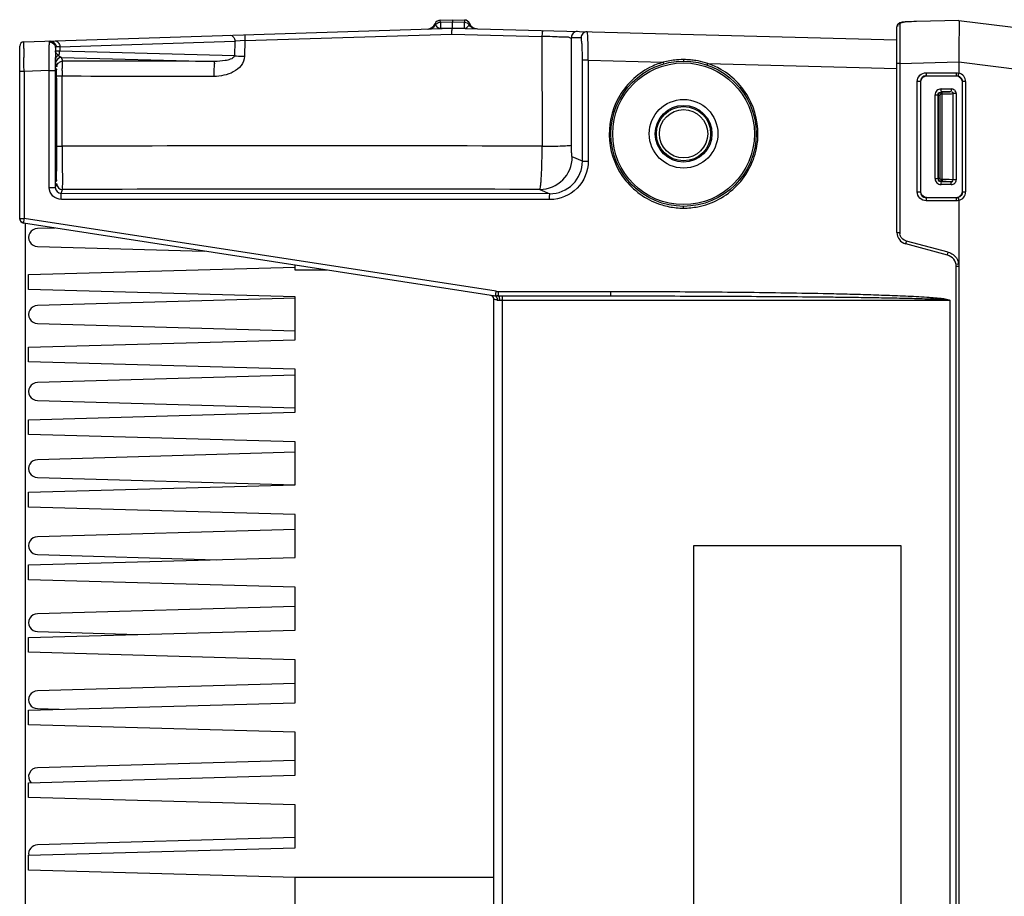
# Model space of a CAD drawing. Header units: inches. Extents: x 0 to 117, y 0 to 83.
# Tile 3 of 75: x 46.07 to 52.61, y 12.86 to 18.68. Entities that reach past the tile are written whole.
import ezdxf

# ---------------------------------------------------------------- set-up
doc = ezdxf.new("R2010")
doc.units = ezdxf.units.IN
doc.header["$LTSCALE"] = 6.431102
doc.header["$MEASUREMENT"] = 0
doc.layers.get('0').update_dxf_attribs({"linetype": 'CONTINUOUS'})

msp = doc.modelspace()

# ---------------------------------------------------------------- linework, layer by layer
at = {"color": 7, "linetype": 'CONTINUOUS'}
for p, q in [((48.8615, 18.6806), (48.9415, 18.6831)), ((48.8616, 18.6661), (48.8615, 18.6804)), ((48.8616, 18.6661), (48.9415, 18.6686)), ((48.8616, 18.6661), (48.8616, 18.6258)), ((48.9415, 18.6831), (49.0213, 18.681)), ((48.9415, 18.6831), (48.9415, 18.6686)), ((48.9415, 18.6283), (48.9415, 18.6686)), ((48.9415, 18.6686), (49.0213, 18.6665)), ((49.0213, 18.681), (49.0213, 18.6665)), ((49.0213, 18.6263), (49.0213, 18.6665)), ((51.8945, 18.64), (51.8943, 18.6364)), ((51.9572, 18.6684), (51.9568, 18.6685)), ((52.3057, 18.6783), (52.0234, 18.671)), ((52.3057, 18.6783), (57.807, 18.0029)), ((46.0961, 18.5364), (48.9415, 18.6262)), ((47.5637, 18.544), (48.9384, 18.5875)), ((48.8616, 18.6258), (48.9415, 18.6283)), ((48.8616, 18.6258), (48.8616, 18.6237)), ((48.9384, 18.5875), (49.5365, 18.5719)), ((48.9415, 18.6283), (49.0213, 18.6263)), ((48.9415, 18.6262), (48.9415, 18.6283)), ((48.9415, 18.6262), (51.892, 18.5489)), ((49.0212, 18.6241), (49.0213, 18.6263)), ((51.8943, 17.2697), (51.8943, 18.6363)), ((51.9132, 18.598), (51.9132, 18.5776)), ((51.9132, 18.5776), (51.9132, 18.5552)), ((46.2639, 18.5196), (46.2638, 18.5171)), ((46.2643, 18.5349), (46.2639, 18.5196)), ((46.3339, 18.5038), (47.4967, 18.5405)), ((47.4967, 18.5405), (47.4941, 18.4429)), ((47.5028, 18.5408), (47.4967, 18.5405)), ((47.5313, 18.5424), (47.5028, 18.5408)), ((47.5637, 18.544), (47.5313, 18.5424)), ((47.5637, 18.544), (47.5608, 18.4403)), ((49.5365, 18.5719), (49.5377, 17.8429)), ((49.733, 17.8486), (49.7318, 18.5653)), ((49.7318, 18.5653), (49.7963, 18.5637)), ((51.9132, 18.5552), (51.9133, 18.5309)), ((51.9133, 18.5309), (51.9133, 18.4781)), ((52.3066, 18.5646), (52.3061, 18.5404)), ((46.0675, 17.3617), (46.0675, 18.5068)), ((46.3051, 18.4975), (46.3051, 18.4758)), ((46.3051, 18.4682), (46.3051, 18.4758)), ((46.3339, 18.5038), (46.3339, 18.4732)), ((47.4941, 18.4429), (46.3339, 18.4732)), ((51.9133, 18.4781), (51.9134, 18.4053)), ((46.096, 18.4147), (46.0959, 18.4322)), ((46.0961, 18.3779), (46.096, 18.4147)), ((46.0963, 18.3396), (46.0961, 18.3779)), ((46.3055, 18.4287), (46.3054, 18.4324)), ((46.3056, 18.4179), (46.3055, 18.4287)), ((46.3063, 18.3935), (46.3056, 18.4179)), ((46.3063, 18.3935), (46.3145, 18.3688)), ((46.3456, 18.4328), (47.3617, 18.4062)), ((46.3538, 18.4082), (46.3461, 18.4314)), ((46.3529, 18.404), (46.3534, 18.407)), ((49.8055, 17.7429), (49.8055, 18.4134)), ((49.8437, 18.4134), (49.8055, 18.4134)), ((49.8437, 18.4134), (49.8437, 17.7429)), ((49.8437, 18.4134), (50.3417, 18.4003)), ((50.6375, 18.3926), (51.8934, 18.3597)), ((51.9134, 18.3926), (51.8943, 18.3926)), ((51.9134, 18.4053), (51.9134, 18.3926)), ((51.9134, 18.3926), (52.3057, 18.4028)), ((51.9134, 18.3926), (51.9134, 17.2697)), ((52.3057, 18.4028), (52.3057, 18.3287)), ((52.3057, 18.4022), (52.7434, 18.3485)), ((46.0963, 18.3396), (46.0675, 18.3396)), ((46.2637, 18.3449), (46.0963, 18.3396)), ((46.0963, 18.3396), (46.0963, 17.3617)), ((46.2637, 17.5685), (46.2637, 18.3449)), ((46.2637, 18.3449), (46.2976, 18.3448)), ((46.3007, 18.345), (46.3012, 18.3451)), ((46.3041, 18.3447), (46.3041, 17.5685)), ((52.0894, 18.3308), (52.2896, 18.3308)), ((52.3004, 18.3099), (52.3046, 18.3251)), ((46.3501, 17.8425), (46.3502, 18.3072)), ((52.0297, 17.5395), (52.0297, 18.2716)), ((52.0499, 18.2716), (52.0297, 18.2716)), ((52.0499, 18.2716), (52.0499, 17.5395)), ((52.0892, 18.311), (52.2901, 18.3112)), ((52.3295, 17.5392), (52.3295, 18.2718)), ((52.3501, 18.2718), (52.3295, 18.2718)), ((52.3501, 18.2718), (52.3501, 17.5392)), ((52.1479, 17.6271), (52.1479, 18.1839)), ((52.1479, 18.1839), (52.1671, 18.1839)), ((52.1671, 18.1839), (52.1671, 17.6271)), ((52.1693, 18.1817), (52.1671, 18.1839)), ((52.1693, 18.1817), (52.1693, 17.6293)), ((52.1693, 18.1817), (52.1811, 18.1817)), ((52.1806, 17.6293), (52.1811, 18.1817)), ((52.1889, 18.2014), (52.1868, 18.2035)), ((52.2547, 18.2034), (52.1868, 18.2035)), ((52.1872, 18.2231), (52.255, 18.2231)), ((52.1889, 18.2014), (52.1889, 18.1901)), ((52.1889, 18.2014), (52.1938, 18.2014)), ((52.1889, 18.1901), (52.1938, 18.1898)), ((52.1938, 17.6209), (52.1938, 18.2014)), ((52.2687, 17.619), (52.2687, 18.192)), ((52.2879, 18.192), (52.2687, 18.192)), ((52.2879, 18.192), (52.2879, 17.619)), ((46.3501, 17.8425), (46.3501, 17.8126)), ((46.3501, 17.8126), (46.3502, 17.7545)), ((46.3502, 17.7545), (46.3504, 17.7004)), ((49.8055, 17.7429), (49.7377, 17.7719)), ((49.8055, 17.7429), (49.8437, 17.7429)), ((46.3504, 17.7004), (46.3505, 17.6755)), ((46.3127, 17.5943), (46.3041, 17.5685)), ((46.3127, 17.5943), (46.3129, 17.5958)), ((52.1479, 17.6271), (52.1671, 17.6271)), ((52.1693, 17.6293), (52.1671, 17.6271)), ((52.1693, 17.6293), (52.1806, 17.6293)), ((52.189, 17.6097), (52.1868, 17.6075)), ((52.1868, 17.6075), (52.2547, 17.6076)), ((52.1889, 17.6215), (52.1914, 17.6097)), ((52.2879, 17.619), (52.2687, 17.619)), ((46.2637, 17.5685), (46.3041, 17.5685)), ((46.3434, 17.529), (46.3521, 17.555)), ((49.5884, 17.5268), (46.3434, 17.529)), ((49.5216, 17.5554), (49.5884, 17.5268)), ((52.0297, 17.5395), (52.0499, 17.5395)), ((52.255, 17.5879), (52.1872, 17.5879)), ((52.3295, 17.5392), (52.3501, 17.5392)), ((49.5913, 17.4884), (46.3463, 17.4886)), ((52.2901, 17.4998), (52.0892, 17.5001)), ((52.2896, 17.4802), (52.0894, 17.4803)), ((52.3057, 17.4824), (52.3057, 17.0602)), ((46.0675, 17.3617), (46.0963, 17.3617)), ((46.0925, 17.3325), (49.2287, 16.8494)), ((49.2324, 16.8786), (46.0963, 17.3617)), ((46.1069, 7.9288), (46.1069, 17.3311)), ((46.3018, 17.2986), (46.1856, 17.2953)), ((51.8943, 17.2697), (51.9134, 17.2697)), ((52.2342, 17.1384), (51.9572, 17.2126)), ((46.1856, 17.1772), (47.2938, 17.1453)), ((52.2296, 17.1194), (51.9526, 17.1936)), ((46.1266, 16.9902), (47.8982, 17.0394)), ((47.8982, 17.0197), (47.8982, 17.052)), ((48.1077, 17.0197), (47.8982, 17.0197)), ((52.288, 8.2165), (52.288, 17.0433)), ((52.3061, 17.0433), (52.288, 17.0433)), ((52.3057, 17.0602), (52.2918, 17.0577)), ((52.3058, 17.0602), (52.306, 17.0433)), ((52.306, 17.0433), (52.3061, 8.2165)), ((46.1266, 16.8917), (46.1266, 16.9902)), ((47.8982, 16.8425), (46.1266, 16.8917)), ((49.2315, 16.8734), (49.2324, 16.8786)), ((49.2462, 16.8776), (49.9938, 16.8776)), ((47.8985, 16.8328), (46.1856, 16.7835)), ((47.8982, 16.5571), (47.8982, 16.8425)), ((49.2171, 8.436), (49.2171, 16.8238)), ((49.2441, 16.848), (49.2346, 16.8483)), ((49.2462, 16.848), (49.9945, 16.848)), ((52.2486, 16.8185), (49.2548, 16.8185)), ((49.2731, 16.8185), (49.2731, 8.4414)), ((49.9945, 16.848), (50.0811, 16.848)), ((52.2486, 8.4414), (52.2486, 16.8185)), ((46.1856, 16.6654), (47.8999, 16.616)), ((46.1266, 16.5079), (47.8982, 16.5571)), ((46.1266, 16.4095), (46.1266, 16.5079)), ((47.8982, 16.3603), (46.1266, 16.4095)), ((47.8982, 16.0748), (47.8982, 16.3603)), ((47.8993, 16.321), (46.1856, 16.2717)), ((46.1856, 16.1536), (47.8991, 16.1043)), ((46.1266, 16.0256), (47.8982, 16.0748)), ((46.1266, 15.9272), (46.1266, 16.0256)), ((47.8982, 15.878), (46.1266, 15.9272)), ((47.8982, 15.5925), (47.8982, 15.878)), ((47.9002, 15.8092), (46.1856, 15.7599)), ((46.1856, 15.6417), (47.8982, 15.5925)), ((46.1266, 15.5433), (47.8982, 15.5925)), ((46.1266, 15.4449), (46.1266, 15.5433)), ((47.8982, 15.3957), (46.1266, 15.4449)), ((47.8982, 15.1103), (47.8982, 15.3957)), ((47.8982, 15.2973), (46.1856, 15.248)), ((50.5445, 10.0709), (50.5445, 15.189)), ((50.5445, 15.189), (51.9205, 15.189)), ((51.9205, 15.189), (51.9205, 10.0709)), ((46.1266, 15.061), (47.8982, 15.1103)), ((46.1856, 15.1299), (47.3749, 15.0957)), ((46.1266, 14.9626), (46.1266, 15.061)), ((47.8982, 14.9134), (46.1266, 14.9626)), ((47.8982, 14.628), (47.8982, 14.9134)), ((47.8982, 14.7855), (46.1856, 14.7362)), ((46.1266, 14.5788), (47.8982, 14.628)), ((46.1856, 14.6181), (46.8527, 14.5989)), ((46.1266, 14.4803), (46.1266, 14.5788)), ((47.8982, 14.4311), (46.1266, 14.4803)), ((47.8982, 14.1457), (47.8982, 14.4311)), ((47.8982, 14.2737), (46.1856, 14.2244)), ((46.1266, 14.0965), (47.8982, 14.1457)), ((46.1266, 13.998), (46.1266, 14.0965)), ((46.1856, 14.1063), (46.3306, 14.1021)), ((47.8982, 13.9488), (46.1266, 13.998)), ((47.8982, 13.6634), (47.8982, 13.9488)), ((47.8982, 13.7619), (46.1856, 13.7126)), ((46.1266, 13.6142), (47.8982, 13.6634)), ((46.1266, 13.5158), (46.1266, 13.6142)), ((47.8982, 13.4666), (46.1266, 13.5158)), ((47.8982, 13.1811), (47.8982, 13.4666)), ((47.8962, 13.25), (46.1856, 13.2008)), ((46.1266, 13.1319), (47.8982, 13.1811)), ((46.1266, 13.0335), (46.1266, 13.1319)), ((47.8982, 12.9843), (46.1266, 13.0335)), ((47.8982, 12.2756), (47.8982, 12.9843)), ((49.2171, 12.9843), (47.8982, 12.9843))]:
    msp.add_line(p, q, dxfattribs=at)
for points in [[(51.9568, 18.6685), (51.9521, 18.6682), (51.9436, 18.6676), (51.9358, 18.6669), (51.9287, 18.6659), (51.9224, 18.6647), (51.9168, 18.6631), (51.9116, 18.6611), (51.9067, 18.6584), (51.9023, 18.6549), (51.8986, 18.6505), (51.896, 18.6455), (51.8945, 18.64)], [(46.2976, 18.3448), (46.2983, 18.3448), (46.2989, 18.3449), (46.2995, 18.3449), (46.3001, 18.345)], [(46.3024, 18.3452), (46.3028, 18.3452), (46.3031, 18.3453), (46.3033, 18.3453), (46.3035, 18.3452), (46.3037, 18.3452), (46.3039, 18.3452), (46.304, 18.3451), (46.304, 18.345), (46.3041, 18.3449)], [(52.2901, 18.3112), (52.2913, 18.3112), (52.2924, 18.3112), (52.2936, 18.3111), (52.2947, 18.311), (52.2959, 18.3108), (52.297, 18.3106), (52.2982, 18.3104), (52.2993, 18.3102), (52.3004, 18.3099)], [(52.1811, 18.1817), (52.1812, 18.1831), (52.1816, 18.1844), (52.1821, 18.1856), (52.1829, 18.1867), (52.1838, 18.1876), (52.1849, 18.1885), (52.1861, 18.1891), (52.1875, 18.1897), (52.1889, 18.1901)], [(52.1889, 17.6215), (52.1875, 17.6216), (52.1862, 17.622), (52.185, 17.6225), (52.184, 17.6233), (52.183, 17.6242), (52.1822, 17.6253), (52.1815, 17.6265), (52.181, 17.6278), (52.1806, 17.6293)], [(52.1889, 17.6215), (52.1895, 17.6213), (52.19, 17.6213), (52.1906, 17.6212), (52.1911, 17.6212), (52.1916, 17.6212)], [(52.1922, 17.6212), (52.1927, 17.6211), (52.1933, 17.621), (52.1938, 17.6209)], [(52.3004, 17.5012), (52.2993, 17.5009), (52.2982, 17.5006), (52.297, 17.5004), (52.2959, 17.5002), (52.2947, 17.5001), (52.2936, 17.5), (52.2924, 17.4999), (52.2913, 17.4998), (52.2901, 17.4998)]]:
    msp.add_lwpolyline(points, dxfattribs=at)
for radius in [0.4823, 0.4705, 0.2279, 0.1886, 0.1801, 0.1604]:
    msp.add_circle((50.477, 17.9252), radius, dxfattribs=at)
for centre, radius, start, end in [((48.7723, 18.6799), 0.0591, 271.80803, 336.8444), ((48.8628, 18.6412), 0.0394, 91.80932, 156.84089), ((48.8987, 18.6806), 0.076, 203.46934, 204.79598), ((48.8628, 18.6251), 0.041, 91.7208, 108.65159), ((49.0203, 18.6416), 0.0394, 23.46146, 88.4987), ((49.1105, 18.6808), 0.0591, 203.45796, 268.5), ((65.918, 18.6069), 14.0048, 179.80279, 180.03619), ((51.9782, 18.2449), 0.4241, 92.84162, 93.94177), ((52.0954, 15.9222), 2.7497, 91.49954, 92.88094), ((49.7711, 18.5651), 0.0393, 88.55875, 179.61269), ((49.8356, 18.5634), 0.0393, 88.55202, 179.61565), ((46.097, 18.5068), 0.0295, 91.80307, 179.99502), ((46.269, 18.5024), 0.0408, 0.77249, 11.20909), ((69.5269, 18.4971), 23.4311, 180.01384, 180.15883), ((46.2683, 18.4968), 0.0368, 0.90994, 11.41445), ((62.1116, 18.5772), 15.8068, 180.39483, 180.52472), ((46.357, 18.4678), 0.0386, 215.2657, 220.02984), ((62.845, 18.346), 16.5409, 179.83537, 180.00447), ((46.3451, 18.3934), 0.0389, 169.37058, 179.88815), ((50.4758, 17.8983), 0.5197, 99.95424, 104.95549), ((50.4762, 17.8958), 0.5222, 94.99534, 99.95267), ((50.4763, 17.8941), 0.5239, 88.49919, 94.99573), ((50.4742, 17.8575), 0.5605, 86.61785, 88.36589), ((50.4761, 17.8867), 0.5312, 82.99165, 86.63407), ((50.4779, 17.9029), 0.5149, 81.10909, 82.96768), ((50.4769, 17.8963), 0.5217, 73.86331, 81.11269), ((50.4806, 17.9092), 0.5082, 72.00903, 73.85637), ((48.8554, 18.3075), 2.5052, 179.15063, 180.00626), ((52.291, 18.2719), 0.0591, 359.96932, 75.57651), ((34.0084, 18.1413), 12.3059, 0.4671, 0.71023), ((52.0893, 18.2716), 0.0393, 90.08628, 180.07071), ((25.0629, 18.0684), 21.2516, 0.29551, 0.46705), ((5.7828, 17.9824), 40.5319, 359.89303, 0.27642), ((9.8553, 17.9727), 36.4594, 359.77662, 359.89632), ((19.0802, 17.9355), 27.2344, 359.63302, 359.77929), ((46.3543, 19.2579), 1.4154, 269.5836, 269.82765), ((48.0162, -560.6507), 578.4956, 89.849307, 90.1650204), ((33.3061, 17.8363), 13.0081, 359.29773, 359.6686), ((49.521, 17.7722), 0.2167, 270.16052, 359.92681), ((46.3521, 17.5943), 0.0394, 180.02496, 269.99301), ((46.3435, 17.5684), 0.0394, 179.93344, 269.92758), ((48.0185, -569.9208), 587.4782, 89.8534087, 90.1625268), ((52.0893, 17.5395), 0.0393, 179.92919, 269.91382), ((52.291, 17.5392), 0.0591, 284.42345, 0.03072), ((50.4825, 17.9746), 0.5435, 264.26044, 269.45245), ((46.1856, 17.2362), 0.0591, 89.99907, 270.00094), ((51.973, 17.2697), 0.0787, 180, 255), ((51.9721, 17.2697), 0.0586, 180.04275, 188.72312), ((52.2092, 17.0433), 0.0787, 0, 75), ((52.2093, 17.0434), 0.0978, 9.88298, 17.35251), ((49.2462, 16.9681), 0.0905, 261.25033, 269.99433), ((49.1878, 16.8229), 0.0293, 44.98864, 71.35831), ((49.1514, 16.8168), 0.1034, 0.91766, 3.76541), ((48.7234, 16.8185), 0.5497, 0.00152, 0.53573), ((46.1856, 16.7244), 0.0591, 90, 270.00047), ((46.1856, 16.2126), 0.0591, 90, 270.00047), ((46.1856, 15.7008), 0.0591, 90, 270.00047), ((46.1856, 15.189), 0.0591, 90, 270.00047), ((46.1856, 14.6772), 0.0591, 89.99907, 270.00094), ((46.1856, 14.1654), 0.0591, 89.99907, 270.00094), ((46.1856, 13.6536), 0.0591, 89.99907, 221.37359), ((46.1856, 13.1417), 0.0591, 89.99907, 189.63647)]:
    msp.add_arc(centre, radius, start, end, dxfattribs=at)
for centre, start_param, end_param in [((52.288, 18.2697), -0.523401, 0), ((52.288, 17.5414), -3.141593, -2.618192)]:
    msp.add_ellipse(centre, major_axis=(0, 0.0394), ratio=0.999315, start_param=start_param, end_param=end_param, dxfattribs=at)
for points in [[(48.7823, 18.6211), (48.8006, 18.6217), (48.8201, 18.6332), (48.8297, 18.6488)], [(48.8297, 18.6488), (48.8344, 18.6557), (48.8418, 18.6613), (48.8497, 18.6639)], [(49.0213, 18.6665), (49.0333, 18.6662), (49.0464, 18.6594), (49.0532, 18.6494)], [(49.1007, 18.622), (49.0824, 18.6225), (49.0629, 18.6339), (49.0532, 18.6494)], [(51.9287, 18.6655), (51.9354, 18.6669), (51.9422, 18.6675), (51.949, 18.6679)], [(46.271, 18.5419), (46.2874, 18.5424), (46.3058, 18.5264), (46.309, 18.5103)], [(46.3255, 18.4456), (46.3216, 18.4438), (46.318, 18.4414), (46.3149, 18.4385)], [(46.3255, 18.4456), (46.3305, 18.4526), (46.3347, 18.4629), (46.3312, 18.4708)], [(46.3456, 18.4328), (46.3387, 18.4334), (46.3319, 18.4377), (46.3274, 18.443)], [(46.3149, 18.4385), (46.3095, 18.4333), (46.3056, 18.4255), (46.3056, 18.4179)], [(46.3456, 18.4328), (46.3288, 18.4328), (46.31, 18.4171), (46.3069, 18.4006)], [(46.3145, 18.3688), (46.3145, 18.3776), (46.3178, 18.3869), (46.3233, 18.3937)], [(46.3233, 18.3937), (46.3276, 18.399), (46.3336, 18.4032), (46.3399, 18.4056)], [(46.3399, 18.4056), (46.3444, 18.4073), (46.3491, 18.4082), (46.3538, 18.4082)], [(47.3617, 18.4062), (47.0258, 18.4066), (46.6898, 18.4073), (46.3538, 18.4082)], [(50.3417, 18.4003), (50.3106, 18.3911), (50.2803, 18.3792), (50.2514, 18.3645)], [(50.724, 18.3531), (50.6965, 18.3688), (50.6674, 18.382), (50.6375, 18.3926)], [(52.2896, 18.3308), (52.295, 18.3308), (52.3005, 18.3302), (52.3057, 18.3287)], [(47.3576, 18.3053), (47.0218, 18.3056), (46.686, 18.3063), (46.3502, 18.3072)], [(52.0518, 18.2697), (52.0518, 18.2865), (52.0674, 18.3053), (52.0839, 18.3084)], [(52.3004, 18.3099), (52.3127, 18.3066), (52.3242, 18.2954), (52.3278, 18.2831)], [(52.3077, 18.3038), (52.319, 18.2972), (52.3273, 18.2828), (52.3273, 18.2697)], [(52.0911, 17.502), (52.0744, 17.502), (52.0555, 17.5176), (52.0524, 17.5341)], [(52.3295, 17.5392), (52.3295, 17.5233), (52.3158, 17.5053), (52.3004, 17.5012)], [(52.3273, 17.5414), (52.3273, 17.5282), (52.319, 17.5138), (52.3077, 17.5073)], [(52.3057, 17.4824), (52.3005, 17.4809), (52.295, 17.4802), (52.2896, 17.4802)], [(50.3345, 17.4522), (50.3649, 17.4431), (50.3965, 17.437), (50.4281, 17.4338)], [(50.4773, 17.4311), (50.509, 17.4314), (50.5409, 17.4345), (50.5721, 17.4405)], [(46.0925, 17.3325), (46.0799, 17.3344), (46.0675, 17.3488), (46.0675, 17.3617)], [(46.0675, 17.3603), (46.0675, 17.3475), (46.0798, 17.333), (46.0925, 17.3311)], [(51.9284, 17.2304), (51.921, 17.2387), (51.9158, 17.2497), (51.9141, 17.2608)], [(51.9572, 17.2126), (51.9463, 17.2155), (51.9359, 17.2219), (51.9284, 17.2304)], [(52.2342, 17.1384), (52.2461, 17.1352), (52.2576, 17.1296), (52.2676, 17.1222)], [(52.2676, 17.1222), (52.2838, 17.1101), (52.2966, 17.0919), (52.3027, 17.0726)], [(49.9945, 16.848), (49.9922, 16.8576), (49.9938, 16.8677), (49.9938, 16.8776)], [(49.2157, 16.8329), (49.2139, 16.8386), (49.21, 16.8441), (49.2051, 16.8477)], [(49.2171, 16.8228), (49.2171, 16.8303), (49.2138, 16.8383), (49.2085, 16.8436)], [(49.2287, 16.8494), (49.2347, 16.8485), (49.2409, 16.8476), (49.2468, 16.8487)], [(49.2384, 16.8203), (49.2437, 16.8191), (49.2493, 16.8182), (49.2547, 16.8193)]]:
    msp.add_open_spline(points, degree=3, dxfattribs=at)
for points, knots in [([(48.8266, 18.6567), (48.8268, 18.6572), (48.8275, 18.6524), (48.8283, 18.6519), (48.829, 18.6504)], [0, 0, 0, 0, 0.245729, 1, 1, 1, 1]), ([(48.8297, 18.6488), (48.8309, 18.6468), (48.8371, 18.6351), (48.8506, 18.6266), (48.8616, 18.6258)], [0, 0, 0, 0, 0.172497, 1, 1, 1, 1]), ([(49.0213, 18.6263), (49.0271, 18.6265), (49.0413, 18.6303), (49.0492, 18.6426), (49.0532, 18.6494)], [0, 0, 0, 0, 0.427459, 1, 1, 1, 1]), ([(49.0532, 18.6494), (49.054, 18.6512), (49.0551, 18.6538), (49.0561, 18.6564), (49.0563, 18.6572)], [0, 0, 0, 0, 0.705069, 1, 1, 1, 1]), ([(51.9133, 18.6551), (51.9088, 18.6549), (51.8988, 18.6547), (51.8971, 18.643), (51.8994, 18.6402)], [0, 0, 0, 0, 0.551939, 1, 1, 1, 1]), ([(51.9133, 18.6551), (51.9133, 18.6591), (51.9205, 18.6638), (51.9264, 18.665), (51.9287, 18.6655)], [0, 0, 0, 0, 0.637632, 1, 1, 1, 1]), ([(52.3057, 18.6783), (52.3062, 18.6758), (52.3084, 18.6605), (52.307, 18.6223), (52.307, 18.587), (52.3066, 18.5646)], [0, 0, 0, 0, 0.067437, 0.408859, 1, 1, 1, 1]), ([(47.4676, 18.5796), (47.4793, 18.58), (47.4946, 18.5625), (47.4966, 18.5459), (47.4967, 18.5405)], [0, 0, 0, 0, 0.685228, 1, 1, 1, 1]), ([(47.5613, 18.5826), (47.5624, 18.5826), (47.5612, 18.5766), (47.563, 18.5709), (47.5629, 18.5581), (47.5635, 18.5492), (47.5637, 18.544)], [0, 0, 0, 0, 0.083546, 0.289283, 0.596688, 1, 1, 1, 1]), ([(48.9384, 18.5875), (48.9384, 18.5966), (48.9382, 18.6101), (48.9408, 18.6204), (48.9405, 18.6261), (48.9415, 18.6262)], [0, 0, 0, 0, 0.704839, 0.920579, 1, 1, 1, 1]), ([(49.5413, 18.6105), (49.5402, 18.6105), (49.5395, 18.6049), (49.5371, 18.5943), (49.5367, 18.581), (49.5365, 18.5719)], [0, 0, 0, 0, 0.083658, 0.299278, 1, 1, 1, 1]), ([(49.8437, 18.4134), (49.8438, 18.4375), (49.8437, 18.482), (49.8428, 18.5349), (49.8411, 18.5684), (49.8402, 18.5869), (49.8383, 18.5955), (49.8379, 18.6027), (49.8366, 18.6027)], [0, 0, 0, 0, 0.381721, 0.705123, 0.829227, 0.921609, 0.978919, 1, 1, 1, 1]), ([(46.0958, 18.4915), (46.0958, 18.4972), (46.0959, 18.512), (46.0956, 18.5268), (46.096, 18.5358)], [0, 0, 0, 0, 0.389681, 1, 1, 1, 1]), ([(46.2637, 18.3449), (46.2636, 18.3621), (46.2633, 18.4195), (46.2632, 18.4769), (46.2638, 18.5171)], [0, 0, 0, 0, 0.300641, 1, 1, 1, 1]), ([(46.2643, 18.5349), (46.2643, 18.5367), (46.2653, 18.5408), (46.2692, 18.5418), (46.271, 18.5419)], [0, 0, 0, 0, 0.509496, 1, 1, 1, 1]), ([(46.2643, 18.5349), (46.2692, 18.5351), (46.287, 18.5328), (46.3018, 18.5166), (46.3044, 18.5041)], [0, 0, 0, 0, 0.277557, 1, 1, 1, 1]), ([(46.3048, 18.5429), (46.3056, 18.543), (46.3072, 18.5429), (46.3088, 18.5427), (46.3095, 18.5425)], [0, 0, 0, 0, 0.496908, 1, 1, 1, 1]), ([(46.3095, 18.5425), (46.3205, 18.5402), (46.3319, 18.5238), (46.3338, 18.5084), (46.3339, 18.5038)], [0, 0, 0, 0, 0.709314, 1, 1, 1, 1]), ([(49.6267, 18.569), (49.6197, 18.5693), (49.5896, 18.5711), (49.5595, 18.5716), (49.5365, 18.5719)], [0, 0, 0, 0, 0.234648, 1, 1, 1, 1]), ([(49.7318, 18.5652), (49.7314, 18.5634), (49.7287, 18.5586), (49.7212, 18.5642), (49.7126, 18.567), (49.6939, 18.5681), (49.6654, 18.5672), (49.6406, 18.5682), (49.6267, 18.569)], [0, 0, 0, 0, 0.051022, 0.112312, 0.203707, 0.316957, 0.616904, 1, 1, 1, 1]), ([(49.8027, 18.5197), (49.8021, 18.5305), (49.7988, 18.542), (49.8002, 18.5626), (49.7963, 18.5637)], [0, 0, 0, 0, 0.725983, 1, 1, 1, 1]), ([(49.8055, 18.4134), (49.8054, 18.4232), (49.8052, 18.4586), (49.8043, 18.4941), (49.8027, 18.5197)], [0, 0, 0, 0, 0.275592, 1, 1, 1, 1]), ([(52.3061, 18.5404), (52.3059, 18.5296), (52.305, 18.4838), (52.3057, 18.4379), (52.3057, 18.4028)], [0, 0, 0, 0, 0.23471, 1, 1, 1, 1]), ([(46.3051, 18.4975), (46.3049, 18.4924), (46.3044, 18.4578), (46.3042, 18.4231), (46.3041, 18.3935)], [0, 0, 0, 0, 0.145166, 1, 1, 1, 1]), ([(46.3339, 18.4732), (46.3268, 18.4735), (46.3198, 18.4761), (46.3057, 18.4732), (46.3051, 18.4757)], [0, 0, 0, 0, 0.731783, 1, 1, 1, 1]), ([(46.3255, 18.4456), (46.3226, 18.4478), (46.3139, 18.4562), (46.3053, 18.4671), (46.3051, 18.4757)], [0, 0, 0, 0, 0.297587, 1, 1, 1, 1]), ([(46.3063, 18.5015), (46.3059, 18.5011), (46.3053, 18.499), (46.3065, 18.4974), (46.3071, 18.4964)], [0, 0, 0, 0, 0.35999, 1, 1, 1, 1]), ([(46.3097, 18.5029), (46.3091, 18.5028), (46.3079, 18.5025), (46.3067, 18.5019), (46.3063, 18.5015)], [0, 0, 0, 0, 0.534714, 1, 1, 1, 1]), ([(46.3339, 18.5038), (46.3313, 18.5036), (46.3233, 18.5031), (46.3152, 18.5025), (46.3097, 18.5029)], [0, 0, 0, 0, 0.322046, 1, 1, 1, 1]), ([(46.3505, 18.3446), (46.3505, 18.3485), (46.3508, 18.3621), (46.3511, 18.3758), (46.3516, 18.3856)], [0, 0, 0, 0, 0.282905, 1, 1, 1, 1]), ([(46.3516, 18.3856), (46.3517, 18.3875), (46.352, 18.3937), (46.3524, 18.3998), (46.3529, 18.404)], [0, 0, 0, 0, 0.318167, 1, 1, 1, 1]), ([(47.5608, 18.4403), (47.5595, 18.4183), (47.5422, 18.3742), (47.4699, 18.3192), (47.4017, 18.307), (47.3576, 18.3053)], [0, 0, 0, 0, 0.249341, 0.500565, 1, 1, 1, 1]), ([(47.3617, 18.4062), (47.3593, 18.4047), (47.3614, 18.3917), (47.3576, 18.373), (47.3581, 18.341), (47.3576, 18.3179), (47.3576, 18.3053)], [0, 0, 0, 0, 0.085213, 0.304695, 0.62586, 1, 1, 1, 1]), ([(47.4941, 18.4429), (47.4921, 18.431), (47.4654, 18.4178), (47.4217, 18.4082), (47.3852, 18.4059), (47.3617, 18.4062)], [0, 0, 0, 0, 0.253398, 0.503434, 1, 1, 1, 1]), ([(47.4941, 18.4429), (47.4989, 18.4426), (47.5211, 18.4415), (47.5433, 18.4408), (47.5608, 18.4403)], [0, 0, 0, 0, 0.214613, 1, 1, 1, 1]), ([(50.3417, 18.4003), (50.3424, 18.3978), (50.3419, 18.395), (50.3458, 18.3893), (50.3446, 18.389)], [0, 0, 0, 0, 0.677124, 1, 1, 1, 1]), ([(50.4772, 18.418), (50.4772, 18.4156), (50.4763, 18.4126), (50.4779, 18.4081), (50.477, 18.4075)], [0, 0, 0, 0, 0.681643, 1, 1, 1, 1]), ([(50.6375, 18.3926), (50.6367, 18.3901), (50.6346, 18.3879), (50.6346, 18.381), (50.6334, 18.3814)], [0, 0, 0, 0, 0.67552, 1, 1, 1, 1]), ([(46.3114, 18.3583), (46.3105, 18.3586), (46.3118, 18.3515), (46.3099, 18.3455), (46.3104, 18.3291), (46.3094, 18.2993), (46.3092, 18.2482), (46.3088, 18.2049), (46.3087, 18.1802)], [0, 0, 0, 0, 0.016725, 0.067317, 0.150855, 0.266114, 0.584184, 1, 1, 1, 1]), ([(50.2514, 18.3645), (50.1656, 18.3208), (50.0175, 18.1772), (49.9558, 17.8777), (50.0707, 17.5943), (50.2422, 17.4797), (50.3345, 17.4522)], [0, 0, 0, 0, 0.249988, 0.500002, 0.750012, 1, 1, 1, 1]), ([(50.5721, 17.4405), (50.6687, 17.459), (50.8546, 17.5592), (50.9951, 17.839), (50.9528, 18.1491), (50.8094, 18.3043), (50.724, 18.3531)], [0, 0, 0, 0, 0.24997, 0.499978, 0.750001, 1, 1, 1, 1]), ([(52.0297, 18.2716), (52.0297, 18.2867), (52.0425, 18.3184), (52.0742, 18.3307), (52.0894, 18.3308)], [0, 0, 0, 0, 0.499866, 1, 1, 1, 1]), ([(52.0887, 18.3306), (52.0888, 18.3284), (52.089, 18.3228), (52.0888, 18.3188), (52.089, 18.3129), (52.0892, 18.3155), (52.0892, 18.3162)], [0, 0, 0, 0, 0.356053, 0.812539, 0.878587, 1, 1, 1, 1]), ([(52.2901, 18.3112), (52.2892, 18.3122), (52.2905, 18.3183), (52.2897, 18.323), (52.29, 18.3268)], [0, 0, 0, 0, 0.258467, 1, 1, 1, 1]), ([(46.3502, 18.3072), (46.3418, 18.3072), (46.3299, 18.3062), (46.3201, 18.3085), (46.3153, 18.3074), (46.315, 18.3082)], [0, 0, 0, 0, 0.709451, 0.922446, 1, 1, 1, 1]), ([(52.3278, 18.2831), (52.3284, 18.2813), (52.3292, 18.2775), (52.3295, 18.2737), (52.3295, 18.2718)], [0, 0, 0, 0, 0.501286, 1, 1, 1, 1]), ([(52.1872, 18.2231), (52.1772, 18.2229), (52.156, 18.215), (52.1483, 18.1939), (52.1479, 18.1839)], [0, 0, 0, 0, 0.499694, 1, 1, 1, 1]), ([(52.1671, 18.1839), (52.1671, 18.1886), (52.1674, 18.199), (52.1796, 18.2008), (52.1827, 18.1984)], [0, 0, 0, 0, 0.54461, 1, 1, 1, 1]), ([(52.1693, 18.1817), (52.1693, 18.1864), (52.1697, 18.1968), (52.1819, 18.1988), (52.185, 18.1964)], [0, 0, 0, 0, 0.543086, 1, 1, 1, 1]), ([(52.1873, 18.2232), (52.1868, 18.221), (52.1863, 18.2183), (52.1871, 18.206), (52.1865, 18.2086)], [0, 0, 0, 0, 0.45493, 1, 1, 1, 1]), ([(52.2547, 18.2034), (52.2512, 18.2031), (52.231, 18.2016), (52.2107, 18.2014), (52.1938, 18.2014)], [0, 0, 0, 0, 0.170047, 1, 1, 1, 1]), ([(52.1938, 18.1898), (52.2019, 18.1897), (52.2269, 18.1899), (52.252, 18.1896), (52.2687, 18.192)], [0, 0, 0, 0, 0.324886, 1, 1, 1, 1]), ([(52.2552, 18.2231), (52.2552, 18.2209), (52.2553, 18.2182), (52.2549, 18.2058), (52.2548, 18.2085)], [0, 0, 0, 0, 0.459367, 1, 1, 1, 1]), ([(52.2879, 18.192), (52.2874, 18.2002), (52.2808, 18.2175), (52.2632, 18.2228), (52.255, 18.2231)], [0, 0, 0, 0, 0.498902, 1, 1, 1, 1]), ([(52.2688, 18.192), (52.2688, 18.195), (52.2675, 18.2015), (52.2597, 18.202), (52.2581, 18.2002)], [0, 0, 0, 0, 0.555416, 1, 1, 1, 1]), ([(46.3084, 18.1614), (46.31, 18.1614), (46.3064, 18.1716), (46.3086, 18.1756), (46.3087, 18.1802)], [0, 0, 0, 0, 0.267112, 1, 1, 1, 1]), ([(46.3087, 17.7884), (46.3086, 17.7929), (46.3064, 17.7969), (46.31, 17.8071), (46.3084, 17.8071)], [0, 0, 0, 0, 0.732801, 1, 1, 1, 1]), ([(46.3149, 17.8435), (46.3151, 17.8427), (46.3192, 17.8437), (46.3275, 17.8418), (46.3372, 17.8426), (46.344, 17.8425)], [0, 0, 0, 0, 0.085533, 0.2999, 1, 1, 1, 1]), ([(49.5216, 17.5554), (49.5238, 17.5565), (49.5251, 17.5664), (49.5284, 17.5819), (49.5305, 17.6092), (49.5341, 17.6604), (49.5367, 17.7396), (49.5376, 17.8066), (49.5377, 17.8429)], [0, 0, 0, 0, 0.02567, 0.085797, 0.179278, 0.303024, 0.622739, 1, 1, 1, 1]), ([(49.5377, 17.8429), (49.5621, 17.843), (49.607, 17.8437), (49.6665, 17.8438), (49.7065, 17.8473), (49.7275, 17.8462), (49.733, 17.8486)], [0, 0, 0, 0, 0.375018, 0.690561, 0.907734, 1, 1, 1, 1]), ([(49.7377, 17.7719), (49.7357, 17.7727), (49.7364, 17.7829), (49.7335, 17.7967), (49.7334, 17.8212), (49.733, 17.8388), (49.733, 17.8486)], [0, 0, 0, 0, 0.085281, 0.301309, 0.621157, 1, 1, 1, 1]), ([(46.3087, 17.7884), (46.3088, 17.7637), (46.3092, 17.7203), (46.3094, 17.6692), (46.3104, 17.6395), (46.3099, 17.623), (46.3118, 17.617), (46.3105, 17.61), (46.3114, 17.6102)], [0, 0, 0, 0, 0.415823, 0.733909, 0.849162, 0.932689, 0.983268, 1, 1, 1, 1]), ([(49.5884, 17.5268), (49.6436, 17.5267), (49.7589, 17.5724), (49.8055, 17.6876), (49.8055, 17.7429)], [0, 0, 0, 0, 0.499957, 1, 1, 1, 1]), ([(49.8437, 17.7429), (49.8436, 17.6782), (49.7902, 17.5443), (49.6559, 17.4874), (49.5913, 17.4884)], [0, 0, 0, 0, 0.5003, 1, 1, 1, 1]), ([(46.3505, 17.6755), (46.3506, 17.6465), (46.3538, 17.6068), (46.3492, 17.5658), (46.3521, 17.555)], [0, 0, 0, 0, 0.72195, 1, 1, 1, 1]), ([(52.1479, 17.6271), (52.1483, 17.6171), (52.1561, 17.596), (52.1772, 17.5883), (52.1872, 17.5879)], [0, 0, 0, 0, 0.499884, 1, 1, 1, 1]), ([(52.1868, 17.6075), (52.1821, 17.6075), (52.1717, 17.6078), (52.1698, 17.62), (52.1722, 17.6231)], [0, 0, 0, 0, 0.543632, 1, 1, 1, 1]), ([(52.189, 17.6097), (52.1843, 17.6097), (52.1739, 17.6101), (52.1719, 17.6223), (52.1743, 17.6254)], [0, 0, 0, 0, 0.543086, 1, 1, 1, 1]), ([(52.1873, 17.5879), (52.1873, 17.5901), (52.1874, 17.5928), (52.187, 17.6051), (52.1869, 17.6025)], [0, 0, 0, 0, 0.459334, 1, 1, 1, 1]), ([(52.189, 17.6097), (52.1957, 17.6097), (52.2176, 17.6095), (52.2395, 17.6093), (52.2547, 17.6076)], [0, 0, 0, 0, 0.305996, 1, 1, 1, 1]), ([(52.1938, 17.6209), (52.1938, 17.6184), (52.1945, 17.615), (52.1928, 17.6098), (52.1914, 17.6097)], [0, 0, 0, 0, 0.628897, 1, 1, 1, 1]), ([(52.2687, 17.619), (52.2651, 17.6196), (52.2401, 17.6211), (52.2151, 17.6214), (52.1938, 17.6209)], [0, 0, 0, 0, 0.149326, 1, 1, 1, 1]), ([(52.2547, 17.6076), (52.2575, 17.6076), (52.2643, 17.6059), (52.2653, 17.6137), (52.2639, 17.6157)], [0, 0, 0, 0, 0.539266, 1, 1, 1, 1]), ([(52.2552, 17.588), (52.2552, 17.5902), (52.2551, 17.5957), (52.2552, 17.5996), (52.2549, 17.6056), (52.2548, 17.6032), (52.2548, 17.6025)], [0, 0, 0, 0, 0.357652, 0.817078, 0.888032, 1, 1, 1, 1]), ([(52.255, 17.5879), (52.2632, 17.5883), (52.2806, 17.5936), (52.2876, 17.6109), (52.2879, 17.619)], [0, 0, 0, 0, 0.501079, 1, 1, 1, 1]), ([(46.3463, 17.4886), (46.3256, 17.4894), (46.2821, 17.504), (46.2634, 17.5478), (46.2637, 17.5685)], [0, 0, 0, 0, 0.501054, 1, 1, 1, 1]), ([(46.3424, 17.4897), (46.3424, 17.4989), (46.3415, 17.5116), (46.3437, 17.5235), (46.3426, 17.5284), (46.3434, 17.529)], [0, 0, 0, 0, 0.699989, 0.91777, 1, 1, 1, 1]), ([(52.0894, 17.4803), (52.0742, 17.4803), (52.0425, 17.4927), (52.0297, 17.5243), (52.0297, 17.5395)], [0, 0, 0, 0, 0.500134, 1, 1, 1, 1]), ([(49.5873, 17.4875), (49.5873, 17.4966), (49.5865, 17.5092), (49.5886, 17.5212), (49.5874, 17.5261), (49.5884, 17.5268)], [0, 0, 0, 0, 0.699381, 0.910029, 1, 1, 1, 1]), ([(52.0892, 17.5001), (52.0883, 17.4992), (52.0901, 17.493), (52.0887, 17.4884), (52.0885, 17.4845)], [0, 0, 0, 0, 0.257813, 1, 1, 1, 1]), ([(52.2896, 17.4802), (52.2895, 17.4824), (52.2896, 17.488), (52.2894, 17.492), (52.29, 17.4979), (52.29, 17.4953), (52.29, 17.4946)], [0, 0, 0, 0, 0.356312, 0.812946, 0.879152, 1, 1, 1, 1]), ([(52.3004, 17.5012), (52.3006, 17.5008), (52.3037, 17.4968), (52.3035, 17.4908), (52.3026, 17.4862)], [0, 0, 0, 0, 0.079365, 1, 1, 1, 1]), ([(50.4773, 17.4311), (50.4773, 17.4338), (50.476, 17.4364), (50.4782, 17.4429), (50.477, 17.4429)], [0, 0, 0, 0, 0.67666, 1, 1, 1, 1]), ([(46.0963, 17.3617), (46.0958, 17.3584), (46.0944, 17.3489), (46.0926, 17.3393), (46.0925, 17.333)], [0, 0, 0, 0, 0.343872, 1, 1, 1, 1]), ([(51.9572, 17.2126), (51.9566, 17.2104), (51.9553, 17.205), (51.954, 17.2011), (51.9529, 17.1953), (51.9537, 17.1979), (51.9539, 17.1987)], [0, 0, 0, 0, 0.356154, 0.809937, 0.871753, 1, 1, 1, 1]), ([(52.2296, 17.1194), (52.2284, 17.1197), (52.2328, 17.1271), (52.2322, 17.1306), (52.2333, 17.1344)], [0, 0, 0, 0, 0.245188, 1, 1, 1, 1]), ([(49.2287, 16.8494), (49.227, 16.851), (49.2318, 16.8607), (49.2307, 16.8678), (49.2315, 16.8734)], [0, 0, 0, 0, 0.289363, 1, 1, 1, 1]), ([(49.2462, 16.8776), (49.2462, 16.8742), (49.2463, 16.8645), (49.2459, 16.8548), (49.2468, 16.8485)], [0, 0, 0, 0, 0.345044, 1, 1, 1, 1]), ([(49.9938, 16.8776), (50.1819, 16.8775), (50.4641, 16.8767), (50.8403, 16.8734), (51.1225, 16.8698), (51.3576, 16.8657), (51.5457, 16.8615), (51.6867, 16.8576), (51.8277, 16.853), (51.9452, 16.8483), (52.0392, 16.8435), (52.0978, 16.8399), (52.1448, 16.8363), (52.1798, 16.8331), (52.2095, 16.8299), (52.2314, 16.8241), (52.245, 16.8232), (52.2486, 16.8185)], [0, 0, 0, 0, 0.250003, 0.375005, 0.500007, 0.625008, 0.687509, 0.75001, 0.812511, 0.875011, 0.906262, 0.937512, 0.953137, 0.968763, 0.984405, 0.99217, 1, 1, 1, 1]), ([(49.2171, 16.8238), (49.2171, 16.8254), (49.2169, 16.8284), (49.2162, 16.8314), (49.2157, 16.8329)], [0, 0, 0, 0, 0.49848, 1, 1, 1, 1]), ([(49.2384, 16.8203), (49.2357, 16.8208), (49.2287, 16.822), (49.2217, 16.8245), (49.2174, 16.824)], [0, 0, 0, 0, 0.384514, 1, 1, 1, 1]), ([(49.224, 16.8494), (49.2316, 16.8481), (49.2386, 16.8346), (49.2386, 16.8237), (49.2384, 16.8203)], [0, 0, 0, 0, 0.690709, 1, 1, 1, 1]), ([(49.2441, 16.848), (49.2454, 16.848), (49.2538, 16.8423), (49.254, 16.8315), (49.2545, 16.8236)], [0, 0, 0, 0, 0.146628, 1, 1, 1, 1]), ([(49.2715, 16.848), (49.2738, 16.848), (49.2708, 16.8348), (49.273, 16.8295), (49.273, 16.8236)], [0, 0, 0, 0, 0.284636, 1, 1, 1, 1]), ([(50.0811, 16.848), (50.2618, 16.8479), (50.5329, 16.8474), (50.8942, 16.8457), (51.1653, 16.8438), (51.3911, 16.8418), (51.5718, 16.8396), (51.7073, 16.8378), (51.8428, 16.8355), (51.9557, 16.8331), (52.046, 16.8308), (52.1025, 16.829), (52.1476, 16.8273), (52.1814, 16.8256), (52.2099, 16.8245), (52.2318, 16.8227), (52.2444, 16.8223), (52.2486, 16.8185)], [0, 0, 0, 0, 0.249998, 0.374997, 0.499995, 0.624994, 0.687494, 0.749993, 0.812493, 0.874992, 0.906242, 0.937491, 0.953116, 0.968742, 0.984371, 0.992196, 1, 1, 1, 1])]:
    msp.add_open_spline(points, degree=3, knots=knots, dxfattribs=at)

doc.saveas('drawing.dxf')
